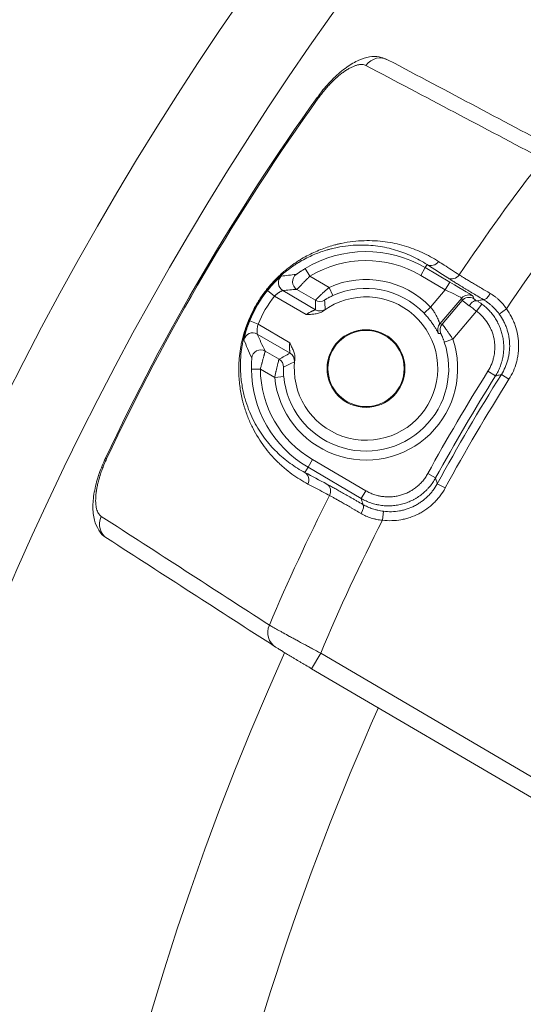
# Model space of a CAD drawing. Header units: millimetres. Extents: x 28 to 2257, y 19 to 785.
# Tile 9 of 55: x 867 to 895, y 592 to 647. Entities that reach past the tile are written whole.
import ezdxf

# ---------------------------------------------------------------- set-up
doc = ezdxf.new("R2010")
doc.units = ezdxf.units.MM
doc.layers.add('1', color=7, linetype='Continuous', true_color=0xffffff)

msp = doc.modelspace()

# ---------------------------------------------------------------- linework, layer by layer
at = {"layer": '1', "color": 155, "linetype": 'Continuous', "lineweight": 18}
for p, q in [((883.959, 642.831), (884.018, 642.788)), ((883.55, 632.855), (883.29, 633.282)), ((889.728, 632.901), (889.981, 633.333)), ((889.981, 633.333), (890.082, 633.505)), ((889.981, 633.333), (891.351, 632.529)), ((883.55, 632.855), (884.62, 632.227)), ((891.098, 632.098), (889.728, 632.901)), ((891.098, 632.098), (891.351, 632.529)), ((881.187, 632.056), (881.578, 631.746)), ((882.038, 632.055), (883.867, 630.983)), ((883.856, 631.516), (882.828, 632.119)), ((884.62, 632.227), (884.827, 631.772)), ((890.276, 631.132), (891.098, 632.098)), ((883.343, 630.71), (881.578, 631.746)), ((892.014, 631.631), (890.796, 630.2)), ((890.92, 630.184), (892.037, 631.496)), ((892.037, 631.496), (892.014, 631.631)), ((892.647, 631.739), (892.67, 631.603)), ((890.276, 631.132), (889.914, 630.787)), ((892.841, 630.898), (891.518, 629.343)), ((892.841, 630.898), (893.137, 631.301)), ((894.106, 630.741), (894.509, 631.037)), ((880.196, 630.369), (880.659, 630.178)), ((880.659, 630.178), (882.424, 629.143)), ((882.442, 628.553), (880.613, 629.625)), ((891.518, 629.343), (891.044, 629.182)), ((881.058, 628.676), (881.829, 628.224)), ((880.289, 627.673), (880.789, 627.675)), ((881.591, 627.204), (880.789, 627.675)), ((893.477, 627.557), (893.901, 627.291)), ((881.591, 627.204), (882.088, 627.253)), ((894.226, 627.366), (894.649, 627.1)), ((872.146, 622.691), (872.211, 622.66)), ((883.698, 622.622), (883.445, 622.19)), ((883.698, 622.622), (886.665, 620.881)), ((883.445, 622.19), (883.274, 621.898)), ((886.412, 620.45), (883.445, 622.19)), ((890.122, 621.837), (890.561, 621.597)), ((890.654, 621.276), (891.093, 621.037)), ((886.665, 620.881), (886.412, 620.45)), ((887.65, 619.734), (887.589, 619.238)), ((883.644, 610.952), (884.15, 611.815)), ((884.15, 611.815), (900.647, 602.138)), ((900.141, 601.276), (883.644, 610.952))]:
    msp.add_line(p, q, dxfattribs=at)
for centre, radius in [((1026.045, 547.094), 191), ((1026.045, 547.094), 177.917), ((1026.045, 547.094), 173.281), ((886.678, 627.701), 2.169), ((886.678, 627.701), 2.125)]:
    msp.add_circle(centre, radius, dxfattribs=at)
for centre, radius, start, end in [((988.46, 568), 128.531, 144.39455, 154.81727), ((988.46, 568), 128.458, 144.39455, 154.81727), ((988.46, 568), 116.384, 142.16351, 146.08869), ((988.46, 568), 113.139, 141.9962, 146.14032), ((886.678, 627.701), 6.529, 59.6059, 121.2562), ((886.678, 627.701), 6.029, 59.6059, 121.2562), ((886.678, 627.701), 4.971, 43.6331, 114.4474), ((886.678, 627.701), 7.009, 141.5808, 157.631), ((886.678, 627.701), 4.471, 43.6331, 114.4474), ((886.678, 627.701), 6.509, 141.5808, 157.631), ((886.678, 627.701), 4, 172.7626, 126.4492), ((886.678, 627.701), 5.111, 185.5807, 18.7369), ((886.678, 627.701), 4.611, 185.5807, 18.7369), ((886.678, 627.701), 6.389, 180.258, 239.6059), ((886.678, 627.701), 5.889, 180.258, 239.6059), ((988.46, 568), 112.111, 147.91126, 151.30056), ((988.46, 568), 111.611, 147.91126, 151.30056), ((988.46, 568), 111.375, 147.78951, 151.42231), ((988.46, 568), 110.875, 147.78951, 151.42231), ((988.46, 568), 116.384, 153.12313, 157.04831), ((988.46, 568), 113.139, 153.0715, 157.21562), ((1026.045, 547.094), 157.803, 155.77859, 264.15438), ((1026.045, 547.094), 151.776, 156.02062, 180)]:
    msp.add_arc(centre, radius, start, end, dxfattribs=at)
for centre, major_axis, ratio, start_param, end_param in [((887.416, 644.055), (-0.469, -0.883), 0.925549, 3.095483, 4.566514), ((890.334, 633.936), (-0.271, -0.42), 0.927163, 0.046599, 1.554138), ((882.291, 632.487), (0.053, -0.497), 0.999569, 3.777993, 5.646785), ((883.081, 632.55), (-0.027, 0.499), 0.9995, 0.584568, 2.557025), ((891.488, 633.19), (0.271, 0.42), 0.927162, 3.188192, 4.695535), ((891.333, 632.509), (-1.314, 0.771), 0.01719, 3.156014, 4.709357), ((891.081, 632.078), (-0.933, 0.446), 0.024847, 3.15247, 4.705813), ((884.109, 631.947), (-0.5, -0.003), 0.999794, 1.033597, 2.107996), ((892.394, 631.307), (-0.493, -0.083), 0.999741, 4.014385, 5.410393), ((892.417, 631.172), (-0.493, -0.083), 0.999741, 4.014385, 5.410393), ((892.855, 630.915), (-0.819, 0.581), 0.008794, 0.016678, 1.030974), ((892.626, 631.041), (-0.257, -0.429), 0.508204, 3.161858, 4.628365), ((893.108, 631.346), (-0.438, 0.257), 0.01719, 0.014421, 1.028717), ((893.465, 631.985), (0.256, 0.43), 0.34841, 3.160213, 4.692931), ((884.12, 631.414), (-0.5, -0.018), 0.999786, 1.004044, 2.137549), ((880.36, 629.194), (-0.46, -0.197), 0.999569, 3.777993, 5.646785), ((891.177, 629.876), (0.064, 0.496), 0.999783, 0.993249, 2.148344), ((891.301, 629.86), (0.067, 0.496), 0.999785, 0.999996, 2.141597), ((880.805, 628.245), (-0.445, -0.228), 0.999471, 3.708128, 5.71665), ((881.576, 627.793), (-0.245, 0.436), 0.999796, 4.183376, 5.241402), ((882.189, 628.122), (-0.228, 0.445), 0.999786, 4.145636, 5.279142), ((883.021, 621.467), (-0.234, -0.442), 0.927163, 1.587455, 3.094994), ((884.234, 620.824), (-0.234, -0.442), 0.927162, 1.587651, 3.094994), ((886.251, 619.686), (-0.25, -0.433), 0.34841, 1.590254, 3.122973), ((872.764, 619.076), (0.542, 0.84), 0.925549, 1.716671, 3.187703), ((882.144, 613.023), (0.542, 0.84), 0.925216, 1.730595, 3.187604)]:
    msp.add_ellipse(centre, major_axis=major_axis, ratio=ratio, start_param=start_param, end_param=end_param, dxfattribs=at)
for points, knots in [([(887.82, 644.942), (887.686, 645.014), (887.376, 645.134), (886.84, 645.108), (886.244, 644.922), (885.58, 644.536), (884.875, 643.932), (884.314, 643.325), (884.043, 642.934), (883.971, 642.822)], [0, 0, 0, 0, 0.0985, 0.227138, 0.372417, 0.548013, 0.741358, 0.928088, 1, 1, 1, 1]), ([(886.675, 644.612), (886.643, 644.629), (886.608, 644.642), (886.534, 644.661), (886.455, 644.672), (886.366, 644.668), (886.297, 644.659), (886.273, 644.655), (886.224, 644.645), (886.199, 644.639), (886.123, 644.619), (886.018, 644.585), (885.853, 644.511), (885.736, 644.448), (885.661, 644.403), (885.646, 644.394), (885.616, 644.376), (885.57, 644.347), (885.525, 644.317), (885.433, 644.254), (885.31, 644.164), (885.184, 644.062), (885.089, 643.981), (885.057, 643.954), (885.009, 643.911), (884.993, 643.896), (884.961, 643.867), (884.881, 643.793), (884.739, 643.654), (884.553, 643.456), (884.43, 643.315), (884.339, 643.206), (884.309, 643.169), (884.249, 643.095), (884.219, 643.057), (884.131, 642.944), (884.074, 642.867), (884.018, 642.788)], [0, 0, 0, 0, 0.0625, 0.0625, 0.125, 0.1875, 0.1875, 0.21875, 0.21875, 0.25, 0.25, 0.3125, 0.375, 0.4375, 0.4375, 0.453125, 0.453125, 0.46875, 0.5, 0.5, 0.5625, 0.625, 0.625, 0.65625, 0.65625, 0.671875, 0.671875, 0.6875, 0.75, 0.8125, 0.875, 0.875, 0.90625, 0.90625, 0.9375, 0.9375, 1, 1, 1, 1]), ([(883.434, 621.257), (883.126, 621.421), (882.829, 621.606), (882.402, 621.919), (882.263, 622.029), (882.059, 622.202), (881.992, 622.262), (881.859, 622.383), (881.794, 622.446), (881.6, 622.638), (881.474, 622.771), (881.231, 623.052), (881.113, 623.198), (880.887, 623.504), (880.778, 623.663), (880.57, 623.998), (880.471, 624.172), (880.283, 624.538), (880.195, 624.729), (880.032, 625.131), (879.957, 625.341), (879.873, 625.619), (879.848, 625.704), (879.825, 625.79), (879.81, 625.848), (879.803, 625.877), (879.766, 626.024), (879.739, 626.144), (879.691, 626.391), (879.67, 626.517), (879.634, 626.777), (879.619, 626.911), (879.596, 627.186), (879.588, 627.327), (879.581, 627.62), (879.582, 627.771), (879.589, 627.968), (879.591, 628.008), (879.596, 628.088), (879.598, 628.128), (879.607, 628.25), (879.615, 628.333), (879.642, 628.584), (879.666, 628.757), (879.715, 629.026), (879.734, 629.117), (879.775, 629.303), (879.798, 629.398), (879.83, 629.519), (879.837, 629.544), (879.851, 629.592), (879.871, 629.666), (879.894, 629.74), (879.94, 629.888), (879.974, 629.988), (880.047, 630.191), (880.086, 630.293), (880.151, 630.449), (880.173, 630.501), (880.219, 630.606), (880.243, 630.658), (880.366, 630.919), (880.475, 631.125), (880.611, 631.353), (880.627, 631.378), (880.658, 631.429), (880.673, 631.454), (880.721, 631.529), (880.752, 631.578), (880.849, 631.724), (880.916, 631.819), (881.051, 632.002), (881.12, 632.091), (881.225, 632.221), (881.261, 632.264), (881.332, 632.347), (881.367, 632.388), (881.474, 632.508), (881.545, 632.584), (881.687, 632.73), (881.759, 632.801), (881.901, 632.936), (881.973, 633), (882.08, 633.094), (882.115, 633.124), (882.187, 633.184), (882.222, 633.213), (882.398, 633.355), (882.537, 633.459), (882.743, 633.601), (882.812, 633.647), (882.913, 633.713), (882.947, 633.734), (883.015, 633.776), (883.048, 633.796), (883.216, 633.897), (883.348, 633.969), (883.607, 634.103), (883.734, 634.164), (883.985, 634.275), (884.109, 634.326), (884.353, 634.418), (884.474, 634.46), (884.712, 634.536), (884.83, 634.57), (885.005, 634.616), (885.063, 634.63), (885.178, 634.658), (885.235, 634.67), (885.517, 634.73), (885.736, 634.765), (886.164, 634.815), (886.372, 634.829), (886.778, 634.841), (886.977, 634.839), (887.365, 634.818), (887.555, 634.8), (887.927, 634.75), (888.11, 634.719), (888.467, 634.643), (888.642, 634.599), (888.986, 634.498), (889.154, 634.442), (889.484, 634.319), (889.646, 634.252), (890.122, 634.033), (890.427, 633.866), (890.719, 633.677)], [0, 0, 0, 0, 0.0625, 0.0625, 0.09375, 0.09375, 0.109375, 0.109375, 0.125, 0.125, 0.15625, 0.15625, 0.1875, 0.1875, 0.21875, 0.21875, 0.25, 0.25, 0.28125, 0.28125, 0.3125, 0.3125, 0.320312, 0.324219, 0.324219, 0.328125, 0.328125, 0.34375, 0.34375, 0.359375, 0.359375, 0.375, 0.375, 0.390625, 0.390625, 0.40625, 0.40625, 0.410156, 0.410156, 0.414062, 0.414062, 0.421875, 0.421875, 0.4375, 0.4375, 0.445312, 0.445312, 0.453125, 0.453125, 0.455078, 0.455078, 0.457031, 0.460937, 0.460937, 0.46875, 0.46875, 0.476562, 0.476562, 0.480469, 0.480469, 0.484375, 0.484375, 0.5, 0.5, 0.501953, 0.501953, 0.503906, 0.503906, 0.507812, 0.507812, 0.515625, 0.515625, 0.523437, 0.523437, 0.527344, 0.527344, 0.53125, 0.53125, 0.539062, 0.539062, 0.546875, 0.546875, 0.554687, 0.554687, 0.558594, 0.558594, 0.5625, 0.5625, 0.578125, 0.578125, 0.585937, 0.585937, 0.589844, 0.589844, 0.59375, 0.59375, 0.609375, 0.609375, 0.625, 0.625, 0.640625, 0.640625, 0.65625, 0.65625, 0.671875, 0.671875, 0.679687, 0.679687, 0.6875, 0.6875, 0.71875, 0.71875, 0.75, 0.75, 0.78125, 0.78125, 0.8125, 0.8125, 0.84375, 0.84375, 0.875, 0.875, 0.90625, 0.90625, 0.9375, 0.9375, 1, 1, 1, 1]), ([(890.082, 633.505), (889.813, 633.679), (889.532, 633.835), (889.093, 634.038), (888.944, 634.101), (888.64, 634.216), (888.484, 634.268), (888.167, 634.362), (888.006, 634.404), (887.676, 634.476), (887.507, 634.506), (887.163, 634.554), (886.987, 634.571), (886.628, 634.592), (886.445, 634.596), (886.068, 634.587), (885.876, 634.575), (885.48, 634.532), (885.277, 634.501), (884.963, 634.437), (884.856, 634.412), (884.721, 634.378), (884.694, 634.371), (884.639, 634.356), (884.558, 634.334), (884.475, 634.309), (884.309, 634.258), (884.196, 634.22), (883.969, 634.136), (883.853, 634.09), (883.619, 633.989), (883.5, 633.933), (883.258, 633.811), (883.135, 633.744), (882.977, 633.652), (882.946, 633.633), (882.882, 633.595), (882.787, 633.536), (882.69, 633.473), (882.496, 633.34), (882.364, 633.244), (882.163, 633.085), (882.096, 633.03), (881.959, 632.913), (881.891, 632.852), (881.754, 632.724), (881.686, 632.658), (881.548, 632.519), (881.48, 632.446), (881.376, 632.332), (881.342, 632.293), (881.29, 632.233), (881.273, 632.213), (881.239, 632.172), (881.221, 632.151), (881.136, 632.046), (881.068, 631.96), (880.936, 631.782), (880.871, 631.69), (880.776, 631.547), (880.745, 631.499), (880.698, 631.426), (880.683, 631.401), (880.653, 631.351), (880.638, 631.326), (880.505, 631.103), (880.399, 630.901), (880.292, 630.672), (880.28, 630.646), (880.257, 630.595), (880.246, 630.569), (880.212, 630.493), (880.191, 630.442), (880.13, 630.291), (880.093, 630.192), (880.024, 629.997), (879.992, 629.901), (879.949, 629.758), (879.935, 629.711), (879.909, 629.617), (879.897, 629.57), (879.862, 629.432), (879.841, 629.342), (879.803, 629.166), (879.787, 629.079), (879.743, 628.826), (879.722, 628.663), (879.699, 628.427), (879.693, 628.35), (879.684, 628.197), (879.68, 628.122), (879.674, 627.903), (879.675, 627.762), (879.684, 627.49), (879.693, 627.358), (879.717, 627.103), (879.732, 626.979), (879.768, 626.738), (879.789, 626.621), (879.824, 626.45), (879.836, 626.394), (879.862, 626.283), (879.875, 626.228), (879.917, 626.065), (879.947, 625.96), (880.043, 625.652), (880.114, 625.458), (880.268, 625.087), (880.351, 624.911), (880.526, 624.575), (880.619, 624.414), (880.813, 624.107), (880.915, 623.96), (881.126, 623.678), (881.235, 623.544), (881.461, 623.287), (881.577, 623.164), (881.817, 622.929), (881.94, 622.817), (882.192, 622.605), (882.32, 622.504), (882.715, 622.218), (882.989, 622.048), (883.274, 621.898)], [0, 0, 0, 0, 0.0625, 0.0625, 0.09375, 0.09375, 0.125, 0.125, 0.15625, 0.15625, 0.1875, 0.1875, 0.21875, 0.21875, 0.25, 0.25, 0.28125, 0.28125, 0.3125, 0.3125, 0.328125, 0.328125, 0.332031, 0.332031, 0.335937, 0.34375, 0.34375, 0.359375, 0.359375, 0.375, 0.375, 0.390625, 0.390625, 0.40625, 0.40625, 0.410156, 0.410156, 0.414062, 0.421875, 0.421875, 0.4375, 0.4375, 0.445312, 0.445312, 0.453125, 0.453125, 0.460937, 0.460937, 0.46875, 0.46875, 0.472656, 0.472656, 0.474609, 0.474609, 0.476562, 0.476562, 0.484375, 0.484375, 0.492187, 0.492187, 0.496094, 0.496094, 0.498047, 0.498047, 0.5, 0.5, 0.515625, 0.515625, 0.517578, 0.517578, 0.519531, 0.519531, 0.523437, 0.523437, 0.53125, 0.53125, 0.539062, 0.539062, 0.542969, 0.542969, 0.546875, 0.546875, 0.554687, 0.554687, 0.5625, 0.5625, 0.578125, 0.578125, 0.585937, 0.585937, 0.59375, 0.59375, 0.609375, 0.609375, 0.625, 0.625, 0.640625, 0.640625, 0.65625, 0.65625, 0.664062, 0.664062, 0.671875, 0.671875, 0.6875, 0.6875, 0.71875, 0.71875, 0.75, 0.75, 0.78125, 0.78125, 0.8125, 0.8125, 0.84375, 0.84375, 0.875, 0.875, 0.90625, 0.90625, 0.9375, 0.9375, 1, 1, 1, 1]), ([(890.719, 633.677), (890.824, 633.609), (890.929, 633.542), (891.314, 633.293), (891.593, 633.112), (891.873, 632.932)], [0, 0, 0, 0, 0.272793, 0.272793, 1, 1, 1, 1]), ([(882.783, 632.952), (882.784, 632.952), (882.785, 632.953), (882.79, 632.955), (882.794, 632.957), (882.806, 632.966), (882.818, 632.973), (882.84, 632.989), (882.848, 632.994), (882.865, 633.006), (882.884, 633.019), (882.905, 633.033), (882.921, 633.044), (882.927, 633.048), (882.939, 633.056), (882.944, 633.06), (882.975, 633.08), (883, 633.097), (883.04, 633.124), (883.054, 633.133), (883.081, 633.151), (883.096, 633.16), (883.139, 633.188), (883.169, 633.207), (883.229, 633.245), (883.259, 633.264), (883.29, 633.282)], [0, 0, 0, 0, 0.0625, 0.0625, 0.125, 0.125, 0.25, 0.25, 0.3125, 0.3125, 0.375, 0.4375, 0.4375, 0.46875, 0.46875, 0.5, 0.5, 0.625, 0.625, 0.6875, 0.6875, 0.75, 0.75, 0.875, 0.875, 1, 1, 1, 1]), ([(881.187, 632.056), (881.229, 632.11), (881.272, 632.163), (881.337, 632.239), (881.359, 632.264), (881.391, 632.302), (881.402, 632.314), (881.424, 632.339), (881.435, 632.351), (881.489, 632.41), (881.531, 632.456), (881.592, 632.52), (881.612, 632.54), (881.642, 632.57), (881.652, 632.58), (881.671, 632.599), (881.68, 632.609), (881.726, 632.654), (881.761, 632.687), (881.8, 632.724), (881.808, 632.731), (881.822, 632.744), (881.83, 632.751), (881.85, 632.77), (881.863, 632.781), (881.898, 632.812), (881.916, 632.827), (881.933, 632.841), (881.936, 632.843), (881.942, 632.848), (881.944, 632.849), (881.95, 632.854), (881.952, 632.855), (881.954, 632.855)], [0, 0, 0, 0, 0.125, 0.125, 0.1875, 0.1875, 0.21875, 0.21875, 0.25, 0.25, 0.375, 0.375, 0.4375, 0.4375, 0.46875, 0.46875, 0.5, 0.5, 0.625, 0.625, 0.65625, 0.65625, 0.6875, 0.6875, 0.75, 0.75, 0.875, 0.875, 0.90625, 0.90625, 0.9375, 0.9375, 1, 1, 1, 1]), ([(881.813, 632.347), (881.8, 632.389), (881.787, 632.47), (881.798, 632.587), (881.828, 632.68), (881.863, 632.745), (881.886, 632.778), (881.893, 632.787), (881.894, 632.788)], [0, 0, 0, 0, 0.266493, 0.510881, 0.715517, 0.876029, 0.977625, 1, 1, 1, 1]), ([(881.954, 632.855), (882.086, 632.874), (882.221, 632.892), (882.497, 632.924), (882.638, 632.939), (882.783, 632.952)], [0, 0, 0, 0, 0.5, 0.5, 1, 1, 1, 1]), ([(883.55, 632.855), (883.502, 632.808), (883.456, 632.762), (883.388, 632.694), (883.365, 632.672), (883.332, 632.638), (883.321, 632.627), (883.299, 632.605), (883.288, 632.593), (883.234, 632.538), (883.193, 632.497), (883.135, 632.437), (883.117, 632.418), (883.09, 632.39), (883.081, 632.381), (883.063, 632.362), (883.055, 632.353), (883.013, 632.31), (882.983, 632.279), (882.944, 632.237), (882.932, 632.225), (882.915, 632.207), (882.909, 632.201), (882.899, 632.19), (882.894, 632.185), (882.87, 632.161), (882.856, 632.146), (882.84, 632.13), (882.836, 632.126), (882.831, 632.121), (882.829, 632.119), (882.828, 632.119)], [0, 0, 0, 0, 0.125, 0.125, 0.1875, 0.1875, 0.21875, 0.21875, 0.25, 0.25, 0.375, 0.375, 0.4375, 0.4375, 0.46875, 0.46875, 0.5, 0.5, 0.625, 0.625, 0.6875, 0.6875, 0.71875, 0.71875, 0.75, 0.75, 0.875, 0.875, 0.9375, 0.9375, 1, 1, 1, 1]), ([(893.212, 631.554), (893.1, 631.621), (892.991, 631.686), (892.778, 631.813), (892.675, 631.875), (892.476, 631.995), (892.379, 632.053), (892.239, 632.138), (892.193, 632.166), (892.103, 632.22), (892.06, 632.247), (891.933, 632.324), (891.773, 632.422), (891.632, 632.509), (891.533, 632.571), (891.502, 632.59), (891.441, 632.628), (891.412, 632.647), (891.329, 632.699), (891.279, 632.731), (891.235, 632.759)], [0, 0, 0, 0, 0.125, 0.125, 0.25, 0.25, 0.375, 0.375, 0.4375, 0.4375, 0.5, 0.5, 0.625, 0.75, 0.75, 0.8125, 0.8125, 0.875, 0.875, 1, 1, 1, 1]), ([(891.873, 632.932), (891.911, 632.907), (891.955, 632.879), (892.028, 632.834), (892.053, 632.818), (892.107, 632.785), (892.134, 632.768), (892.221, 632.714), (892.345, 632.639), (892.485, 632.554), (892.597, 632.487), (892.635, 632.464), (892.714, 632.417), (892.754, 632.393), (892.877, 632.319), (893.047, 632.218), (893.228, 632.111), (893.415, 632.002), (893.511, 631.945), (893.61, 631.888)], [0, 0, 0, 0, 0.125, 0.125, 0.1875, 0.1875, 0.25, 0.25, 0.375, 0.5, 0.5, 0.5625, 0.5625, 0.625, 0.625, 0.75, 0.875, 0.875, 1, 1, 1, 1]), ([(882.038, 632.055), (882.038, 632.056), (882.036, 632.055), (882.032, 632.054), (882.03, 632.054), (882.027, 632.052), (882.025, 632.051), (882.014, 632.047), (882.002, 632.042), (881.981, 632.031), (881.973, 632.027), (881.96, 632.021), (881.956, 632.019), (881.947, 632.014), (881.942, 632.011), (881.918, 631.998), (881.898, 631.986), (881.864, 631.966), (881.853, 631.959), (881.829, 631.944), (881.817, 631.936), (881.781, 631.912), (881.756, 631.894), (881.717, 631.865), (881.704, 631.855), (881.679, 631.835), (881.666, 631.824), (881.628, 631.792), (881.603, 631.77), (881.578, 631.746)], [0, 0, 0, 0, 0.0625, 0.0625, 0.09375, 0.09375, 0.125, 0.125, 0.25, 0.25, 0.3125, 0.3125, 0.34375, 0.34375, 0.375, 0.375, 0.5, 0.5, 0.5625, 0.5625, 0.625, 0.625, 0.75, 0.75, 0.8125, 0.8125, 0.875, 0.875, 1, 1, 1, 1]), ([(882.828, 632.119), (882.691, 632.112), (882.557, 632.102), (882.294, 632.081), (882.165, 632.069), (882.038, 632.055)], [0, 0, 0, 0, 0.5, 0.5, 1, 1, 1, 1]), ([(883.856, 631.516), (883.856, 631.516), (883.856, 631.517), (883.858, 631.519), (883.859, 631.52), (883.862, 631.525), (883.866, 631.529), (883.881, 631.545), (883.896, 631.56), (883.92, 631.584), (883.925, 631.59), (883.936, 631.6), (883.953, 631.617), (883.985, 631.649), (884.015, 631.678), (884.038, 631.701), (884.046, 631.709), (884.063, 631.725), (884.072, 631.733), (884.116, 631.776), (884.155, 631.812), (884.216, 631.869), (884.237, 631.889), (884.281, 631.929), (884.304, 631.95), (884.373, 632.013), (884.421, 632.055), (884.494, 632.119), (884.519, 632.14), (884.557, 632.173), (884.569, 632.184), (884.595, 632.205), (884.607, 632.216), (884.62, 632.227)], [0, 0, 0, 0, 0.03125, 0.03125, 0.0625, 0.0625, 0.125, 0.125, 0.25, 0.25, 0.28125, 0.28125, 0.3125, 0.375, 0.4375, 0.4375, 0.46875, 0.46875, 0.5, 0.5, 0.625, 0.625, 0.6875, 0.6875, 0.75, 0.75, 0.875, 0.875, 0.9375, 0.9375, 0.96875, 0.96875, 1, 1, 1, 1]), ([(884.827, 631.772), (884.796, 631.758), (884.767, 631.744), (884.708, 631.715), (884.679, 631.701), (884.638, 631.679), (884.624, 631.672), (884.597, 631.658), (884.584, 631.651), (884.547, 631.631), (884.523, 631.617), (884.496, 631.602), (884.491, 631.599), (884.481, 631.593), (884.466, 631.584), (884.444, 631.571), (884.429, 631.561), (884.418, 631.555), (884.415, 631.552), (884.408, 631.548), (884.405, 631.546), (884.391, 631.537), (884.382, 631.531), (884.373, 631.525), (884.371, 631.523), (884.368, 631.521), (884.367, 631.52), (884.367, 631.52)], [0, 0, 0, 0, 0.125, 0.125, 0.25, 0.25, 0.3125, 0.3125, 0.375, 0.375, 0.5, 0.5, 0.53125, 0.53125, 0.5625, 0.625, 0.6875, 0.6875, 0.71875, 0.71875, 0.75, 0.75, 0.875, 0.875, 0.9375, 0.9375, 1, 1, 1, 1]), ([(892.879, 631.472), (892.933, 631.486), (892.988, 631.499), (893.099, 631.526), (893.156, 631.54), (893.212, 631.554)], [0, 0, 0, 0, 0.492461, 0.492461, 1, 1, 1, 1]), ([(892.879, 631.472), (892.92, 631.448), (892.963, 631.421), (893.028, 631.378), (893.05, 631.363), (893.094, 631.332), (893.115, 631.317), (893.137, 631.301)], [0, 0, 0, 0, 0.5, 0.5, 0.75, 0.75, 1, 1, 1, 1]), ([(894.106, 630.741), (894.044, 630.825), (893.978, 630.906), (893.84, 631.058), (893.768, 631.131), (893.654, 631.233), (893.616, 631.266), (893.557, 631.315), (893.537, 631.33), (893.497, 631.361), (893.397, 631.437), (893.295, 631.504), (893.212, 631.554)], [0, 0, 0, 0, 0.25, 0.25, 0.5, 0.5, 0.625, 0.625, 0.6875, 0.6875, 0.75, 1, 1, 1, 1]), ([(893.61, 631.888), (893.697, 631.837), (893.781, 631.781), (893.884, 631.704), (893.905, 631.688), (893.946, 631.656), (893.966, 631.639), (894.026, 631.589), (894.065, 631.554), (894.179, 631.447), (894.25, 631.371), (894.386, 631.21), (894.45, 631.126), (894.509, 631.037)], [0, 0, 0, 0, 0.25, 0.25, 0.3125, 0.3125, 0.375, 0.375, 0.5, 0.5, 0.75, 0.75, 1, 1, 1, 1]), ([(883.343, 630.71), (883.372, 630.732), (883.4, 630.752), (883.444, 630.781), (883.459, 630.79), (883.488, 630.808), (883.503, 630.816), (883.546, 630.841), (883.574, 630.855), (883.616, 630.876), (883.63, 630.883), (883.657, 630.895), (883.683, 630.907), (883.708, 630.918), (883.732, 630.928), (883.744, 630.933), (883.778, 630.946), (883.797, 630.954), (883.822, 630.964), (883.83, 630.966), (883.843, 630.972), (883.855, 630.976), (883.862, 630.979), (883.866, 630.982), (883.867, 630.982), (883.867, 630.983)], [0, 0, 0, 0, 0.125, 0.125, 0.1875, 0.1875, 0.25, 0.25, 0.375, 0.375, 0.4375, 0.4375, 0.5, 0.5625, 0.5625, 0.625, 0.625, 0.75, 0.75, 0.8125, 0.8125, 0.875, 0.9375, 0.9375, 1, 1, 1, 1]), ([(884.301, 630.919), (884.267, 630.894), (884.232, 630.872), (884.158, 630.834), (884.119, 630.818), (884.04, 630.791), (884, 630.779), (883.919, 630.761), (883.879, 630.754), (883.756, 630.736), (883.674, 630.73), (883.55, 630.722), (883.509, 630.72), (883.447, 630.717), (883.426, 630.716), (883.385, 630.713), (883.364, 630.712), (883.343, 630.71)], [0, 0, 0, 0, 0.125, 0.125, 0.25, 0.25, 0.375, 0.375, 0.5, 0.5, 0.75, 0.75, 0.875, 0.875, 0.9375, 0.9375, 1, 1, 1, 1]), ([(884.404, 631.002), (884.404, 631.002), (884.399, 630.997), (884.386, 630.986), (884.373, 630.976), (884.368, 630.972), (884.358, 630.963), (884.352, 630.959), (884.333, 630.943), (884.318, 630.932), (884.301, 630.919)], [0, 0, 0, 0, 0.25, 0.5, 0.5, 0.625, 0.625, 0.75, 0.75, 1, 1, 1, 1]), ([(890.276, 631.132), (890.32, 631.081), (890.361, 631.028), (890.418, 630.949), (890.437, 630.923), (890.464, 630.883), (890.472, 630.869), (890.49, 630.842), (890.498, 630.829), (890.539, 630.763), (890.568, 630.711), (890.601, 630.648), (890.608, 630.635), (890.62, 630.61), (890.626, 630.598), (890.644, 630.561), (890.655, 630.538), (890.686, 630.469), (890.704, 630.427), (890.728, 630.369), (890.735, 630.351), (890.748, 630.318), (890.754, 630.302), (890.77, 630.26), (890.778, 630.238), (890.787, 630.215), (890.79, 630.21), (890.794, 630.202), (890.795, 630.2), (890.796, 630.2)], [0, 0, 0, 0, 0.125, 0.125, 0.1875, 0.1875, 0.21875, 0.21875, 0.25, 0.25, 0.375, 0.375, 0.40625, 0.40625, 0.4375, 0.4375, 0.5, 0.5, 0.625, 0.625, 0.6875, 0.6875, 0.75, 0.75, 0.875, 0.875, 0.9375, 0.9375, 1, 1, 1, 1]), ([(892.841, 630.898), (892.805, 630.926), (892.77, 630.954), (892.699, 631.008), (892.664, 631.035), (892.594, 631.087), (892.527, 631.138), (892.462, 631.185), (892.43, 631.207)], [0, 0, 0, 0, 0.25, 0.25, 0.5, 0.5, 0.75, 1, 1, 1, 1]), ([(893.477, 627.557), (893.561, 627.69), (893.63, 627.829), (893.715, 628.045), (893.74, 628.119), (893.772, 628.231), (893.782, 628.269), (893.796, 628.326), (893.8, 628.346), (893.808, 628.384), (893.812, 628.403), (893.845, 628.576), (893.859, 628.731), (893.859, 628.963), (893.855, 629.041), (893.844, 629.158), (893.84, 629.197), (893.829, 629.275), (893.822, 629.313), (893.786, 629.505), (893.743, 629.654), (893.672, 629.835), (893.649, 629.889), (893.624, 629.942), (893.608, 629.977), (893.599, 629.995), (893.555, 630.082), (893.516, 630.15), (893.392, 630.347), (893.298, 630.47), (893.165, 630.614), (893.138, 630.642), (893.081, 630.697), (893.053, 630.724), (892.965, 630.802), (892.904, 630.851), (892.841, 630.898)], [0, 0, 0, 0, 0.125, 0.125, 0.1875, 0.1875, 0.21875, 0.21875, 0.234375, 0.234375, 0.25, 0.25, 0.375, 0.375, 0.4375, 0.4375, 0.46875, 0.46875, 0.5, 0.5, 0.625, 0.625, 0.65625, 0.671875, 0.671875, 0.6875, 0.6875, 0.75, 0.75, 0.875, 0.875, 0.90625, 0.90625, 0.9375, 0.9375, 1, 1, 1, 1]), ([(893.137, 631.301), (893.213, 631.245), (893.286, 631.185), (893.391, 631.091), (893.426, 631.059), (893.493, 630.993), (893.526, 630.959), (893.622, 630.856), (893.742, 630.714), (893.901, 630.485), (893.994, 630.322), (894.047, 630.217), (894.057, 630.196), (894.077, 630.153), (894.107, 630.089), (894.134, 630.025), (894.185, 629.894), (894.245, 629.718), (894.289, 629.537), (894.315, 629.399), (894.322, 629.353), (894.336, 629.26), (894.341, 629.213), (894.354, 629.073), (894.363, 628.886), (894.35, 628.607), (894.324, 628.422), (894.303, 628.307), (894.298, 628.284), (894.288, 628.238), (894.283, 628.215), (894.267, 628.146), (894.255, 628.101), (894.216, 627.966), (894.156, 627.789), (894.043, 627.534), (893.951, 627.371), (893.901, 627.291)], [0, 0, 0, 0, 0.0625, 0.0625, 0.09375, 0.09375, 0.125, 0.125, 0.1875, 0.25, 0.3125, 0.3125, 0.328125, 0.328125, 0.34375, 0.375, 0.375, 0.4375, 0.5, 0.5, 0.53125, 0.53125, 0.5625, 0.5625, 0.625, 0.6875, 0.75, 0.75, 0.765625, 0.765625, 0.78125, 0.78125, 0.8125, 0.8125, 0.875, 0.9375, 1, 1, 1, 1]), ([(894.509, 631.037), (894.613, 630.895), (894.706, 630.746), (894.808, 630.552), (894.827, 630.513), (894.865, 630.434), (894.92, 630.314), (894.967, 630.192), (895.052, 629.946), (895.097, 629.779), (895.137, 629.565), (895.144, 629.522), (895.157, 629.435), (895.162, 629.392), (895.177, 629.261), (895.183, 629.174), (895.192, 628.913), (895.185, 628.739), (895.155, 628.481), (895.142, 628.395), (895.118, 628.266), (895.109, 628.223), (895.089, 628.137), (895.078, 628.095), (895.021, 627.884), (894.964, 627.72), (894.824, 627.402), (894.743, 627.249), (894.649, 627.1)], [0, 0, 0, 0, 0.125, 0.125, 0.15625, 0.15625, 0.1875, 0.25, 0.25, 0.375, 0.375, 0.40625, 0.40625, 0.4375, 0.4375, 0.5, 0.5, 0.625, 0.625, 0.6875, 0.6875, 0.71875, 0.71875, 0.75, 0.75, 0.875, 0.875, 1, 1, 1, 1]), ([(879.874, 629.309), (879.873, 629.311), (879.874, 629.321), (879.878, 629.346), (879.88, 629.356), (879.884, 629.374), (879.885, 629.381), (879.888, 629.394), (879.889, 629.401), (879.897, 629.439), (879.906, 629.475), (879.921, 629.538), (879.927, 629.56), (879.939, 629.606), (879.945, 629.63), (879.966, 629.705), (879.981, 629.759), (880.016, 629.873), (880.035, 629.932), (880.066, 630.022), (880.076, 630.053), (880.093, 630.1), (880.098, 630.115), (880.11, 630.147), (880.116, 630.163), (880.145, 630.242), (880.17, 630.305), (880.196, 630.369)], [0, 0, 0, 0, 0.125, 0.125, 0.1875, 0.1875, 0.21875, 0.21875, 0.25, 0.25, 0.375, 0.375, 0.4375, 0.4375, 0.5, 0.5, 0.625, 0.625, 0.75, 0.75, 0.8125, 0.8125, 0.84375, 0.84375, 0.875, 0.875, 1, 1, 1, 1]), ([(890.727, 629.659), (890.725, 629.659), (890.719, 629.667), (890.707, 629.686), (890.705, 629.691), (890.699, 629.7), (890.69, 629.716), (890.671, 629.749), (890.652, 629.782), (890.636, 629.81), (890.631, 629.819), (890.619, 629.839), (890.613, 629.85), (890.581, 629.904), (890.552, 629.952), (890.502, 630.032), (890.484, 630.06), (890.456, 630.104), (890.446, 630.119), (890.426, 630.149), (890.416, 630.164), (890.363, 630.242), (890.316, 630.306), (890.252, 630.391), (890.239, 630.408), (890.213, 630.442), (890.199, 630.459), (890.157, 630.511), (890.129, 630.546), (890.041, 630.65), (889.979, 630.718), (889.914, 630.787)], [0, 0, 0, 0, 0.125, 0.125, 0.15625, 0.15625, 0.1875, 0.25, 0.3125, 0.3125, 0.34375, 0.34375, 0.375, 0.375, 0.5, 0.5, 0.5625, 0.5625, 0.59375, 0.59375, 0.625, 0.625, 0.75, 0.75, 0.78125, 0.78125, 0.8125, 0.8125, 0.875, 0.875, 1, 1, 1, 1]), ([(894.226, 627.366), (894.307, 627.494), (894.377, 627.626), (894.496, 627.898), (894.545, 628.038), (894.594, 628.219), (894.603, 628.255), (894.62, 628.329), (894.628, 628.366), (894.649, 628.476), (894.66, 628.55), (894.686, 628.772), (894.692, 628.92), (894.684, 629.144), (894.678, 629.218), (894.666, 629.331), (894.661, 629.368), (894.65, 629.442), (894.644, 629.479), (894.61, 629.663), (894.572, 629.806), (894.499, 630.017), (894.472, 630.087), (894.427, 630.19), (894.412, 630.224), (894.379, 630.292), (894.362, 630.325), (894.275, 630.492), (894.195, 630.619), (894.106, 630.741)], [0, 0, 0, 0, 0.125, 0.125, 0.25, 0.25, 0.28125, 0.28125, 0.3125, 0.3125, 0.375, 0.375, 0.5, 0.5, 0.5625, 0.5625, 0.59375, 0.59375, 0.625, 0.625, 0.75, 0.75, 0.8125, 0.8125, 0.84375, 0.84375, 0.875, 0.875, 1, 1, 1, 1]), ([(880.659, 630.178), (880.65, 630.145), (880.643, 630.112), (880.633, 630.063), (880.63, 630.046), (880.625, 630.014), (880.62, 629.982), (880.616, 629.951), (880.613, 629.921), (880.611, 629.905), (880.608, 629.861), (880.606, 629.834), (880.605, 629.795), (880.605, 629.782), (880.604, 629.758), (880.604, 629.747), (880.605, 629.714), (880.606, 629.695), (880.607, 629.675), (880.607, 629.672), (880.607, 629.664), (880.608, 629.661), (880.609, 629.651), (880.609, 629.646), (880.611, 629.632), (880.612, 629.627), (880.613, 629.625)], [0, 0, 0, 0, 0.125, 0.125, 0.1875, 0.1875, 0.25, 0.3125, 0.3125, 0.375, 0.375, 0.5, 0.5, 0.5625, 0.5625, 0.625, 0.625, 0.75, 0.75, 0.78125, 0.78125, 0.8125, 0.8125, 0.875, 0.875, 1, 1, 1, 1]), ([(890.92, 630.184), (890.921, 630.184), (890.922, 630.182), (890.928, 630.176), (890.931, 630.172), (890.945, 630.155), (890.958, 630.139), (890.978, 630.112), (890.983, 630.106), (890.992, 630.094), (891.006, 630.075), (891.022, 630.054), (891.056, 630.008), (891.082, 629.974), (891.125, 629.915), (891.14, 629.894), (891.17, 629.852), (891.186, 629.83), (891.234, 629.763), (891.268, 629.715), (891.312, 629.651), (891.321, 629.638), (891.338, 629.612), (891.365, 629.573), (891.392, 629.534), (891.446, 629.453), (891.482, 629.399), (891.518, 629.343)], [0, 0, 0, 0, 0.0625, 0.0625, 0.125, 0.125, 0.25, 0.25, 0.28125, 0.28125, 0.3125, 0.375, 0.375, 0.5, 0.5, 0.5625, 0.5625, 0.625, 0.625, 0.75, 0.75, 0.78125, 0.78125, 0.8125, 0.875, 0.875, 1, 1, 1, 1]), ([(880.307, 628.291), (880.224, 628.468), (880.148, 628.641), (880.004, 628.98), (879.937, 629.146), (879.874, 629.309)], [0, 0, 0, 0, 0.5, 0.5, 1, 1, 1, 1]), ([(880.613, 629.625), (880.679, 629.472), (880.748, 629.317), (880.895, 629.001), (880.974, 628.84), (881.058, 628.676)], [0, 0, 0, 0, 0.5, 0.5, 1, 1, 1, 1]), ([(890.848, 629.648), (890.841, 629.649), (890.835, 629.649), (890.801, 629.652), (890.774, 629.655), (890.74, 629.657), (890.733, 629.658), (890.727, 629.659)], [0, 0, 0, 0, 0.165669, 0.165669, 0.828344, 0.828344, 1, 1, 1, 1]), ([(891.044, 629.182), (891.034, 629.214), (891.023, 629.244), (891.006, 629.289), (891.001, 629.304), (890.99, 629.333), (890.984, 629.348), (890.967, 629.391), (890.956, 629.418), (890.94, 629.456), (890.935, 629.468), (890.925, 629.492), (890.92, 629.503), (890.905, 629.535), (890.896, 629.554), (890.885, 629.579), (890.881, 629.587), (890.874, 629.601), (890.871, 629.608), (890.862, 629.625), (890.857, 629.634), (890.851, 629.645), (890.849, 629.648), (890.848, 629.648)], [0, 0, 0, 0, 0.125, 0.125, 0.1875, 0.1875, 0.25, 0.25, 0.375, 0.375, 0.4375, 0.4375, 0.5, 0.5, 0.625, 0.625, 0.6875, 0.6875, 0.75, 0.75, 0.875, 0.875, 1, 1, 1, 1]), ([(881.058, 628.676), (881.058, 628.674), (881.056, 628.667), (881.051, 628.646), (881.049, 628.637), (881.044, 628.622), (881.043, 628.616), (881.04, 628.605), (881.038, 628.598), (881.029, 628.566), (881.02, 628.534), (881.006, 628.488), (881.004, 628.478), (880.998, 628.458), (880.989, 628.427), (880.974, 628.372), (880.96, 628.324), (880.946, 628.273), (880.939, 628.247), (880.916, 628.166), (880.901, 628.109), (880.881, 628.035), (880.877, 628.02), (880.869, 627.99), (880.865, 627.974), (880.853, 627.928), (880.845, 627.897), (880.821, 627.803), (880.805, 627.739), (880.789, 627.675)], [0, 0, 0, 0, 0.125, 0.125, 0.1875, 0.1875, 0.21875, 0.21875, 0.25, 0.25, 0.375, 0.375, 0.40625, 0.40625, 0.4375, 0.5, 0.5625, 0.5625, 0.625, 0.625, 0.75, 0.75, 0.78125, 0.78125, 0.8125, 0.8125, 0.875, 0.875, 1, 1, 1, 1]), ([(882.442, 628.553), (882.443, 628.553), (882.443, 628.558), (882.441, 628.573), (882.44, 628.579), (882.438, 628.593), (882.437, 628.601), (882.433, 628.628), (882.43, 628.649), (882.425, 628.684), (882.424, 628.697), (882.421, 628.723), (882.418, 628.75), (882.416, 628.779), (882.413, 628.808), (882.412, 628.824), (882.41, 628.87), (882.409, 628.903), (882.409, 628.952), (882.41, 628.969), (882.411, 629.003), (882.412, 629.021), (882.415, 629.073), (882.419, 629.108), (882.424, 629.143)], [0, 0, 0, 0, 0.125, 0.125, 0.1875, 0.1875, 0.25, 0.25, 0.375, 0.375, 0.4375, 0.4375, 0.5, 0.5625, 0.5625, 0.625, 0.625, 0.75, 0.75, 0.8125, 0.8125, 0.875, 0.875, 1, 1, 1, 1]), ([(882.424, 629.143), (882.433, 629.124), (882.442, 629.105), (882.46, 629.068), (882.469, 629.05), (882.496, 628.994), (882.514, 628.957), (882.568, 628.845), (882.603, 628.77), (882.648, 628.654), (882.661, 628.615), (882.684, 628.536), (882.694, 628.496), (882.709, 628.413), (882.713, 628.372), (882.716, 628.289), (882.715, 628.247), (882.709, 628.205)], [0, 0, 0, 0, 0.0625, 0.0625, 0.125, 0.125, 0.25, 0.25, 0.5, 0.5, 0.625, 0.625, 0.75, 0.75, 0.875, 0.875, 1, 1, 1, 1]), ([(880.289, 627.673), (880.289, 627.709), (880.289, 627.745), (880.289, 627.799), (880.289, 627.817), (880.29, 627.853), (880.29, 627.871), (880.292, 627.923), (880.293, 627.957), (880.295, 628.006), (880.295, 628.022), (880.297, 628.053), (880.297, 628.069), (880.299, 628.113), (880.301, 628.14), (880.303, 628.177), (880.303, 628.189), (880.305, 628.211), (880.306, 628.231), (880.307, 628.247), (880.307, 628.258), (880.307, 628.262), (880.307, 628.268), (880.308, 628.271), (880.308, 628.284), (880.308, 628.29), (880.307, 628.291)], [0, 0, 0, 0, 0.125, 0.125, 0.1875, 0.1875, 0.25, 0.25, 0.375, 0.375, 0.4375, 0.4375, 0.5, 0.5, 0.625, 0.625, 0.6875, 0.6875, 0.75, 0.8125, 0.8125, 0.84375, 0.84375, 0.875, 0.875, 1, 1, 1, 1]), ([(881.591, 627.204), (881.603, 627.27), (881.615, 627.335), (881.635, 627.43), (881.641, 627.462), (881.651, 627.508), (881.654, 627.524), (881.661, 627.555), (881.664, 627.57), (881.681, 627.647), (881.694, 627.705), (881.713, 627.787), (881.72, 627.814), (881.732, 627.866), (881.739, 627.891), (881.756, 627.962), (881.767, 628.005), (881.787, 628.081), (881.796, 628.114), (881.807, 628.154), (881.811, 628.165), (881.816, 628.186), (881.819, 628.194), (881.825, 628.215), (881.828, 628.223), (881.829, 628.224)], [0, 0, 0, 0, 0.125, 0.125, 0.1875, 0.1875, 0.21875, 0.21875, 0.25, 0.25, 0.375, 0.375, 0.4375, 0.4375, 0.5, 0.5, 0.625, 0.625, 0.75, 0.75, 0.8125, 0.8125, 0.875, 0.875, 1, 1, 1, 1]), ([(882.709, 628.205), (882.706, 628.184), (882.703, 628.166), (882.7, 628.142), (882.698, 628.134), (882.696, 628.121), (882.695, 628.115), (882.692, 628.098), (882.689, 628.082), (882.687, 628.075), (882.687, 628.075)], [0, 0, 0, 0, 0.25, 0.25, 0.375, 0.375, 0.5, 0.5, 0.75, 1, 1, 1, 1]), ([(882.076, 627.784), (882.075, 627.783), (882.075, 627.779), (882.074, 627.769), (882.073, 627.764), (882.073, 627.753), (882.072, 627.741), (882.071, 627.726), (882.071, 627.709), (882.07, 627.699), (882.07, 627.669), (882.07, 627.647), (882.07, 627.609), (882.07, 627.596), (882.07, 627.569), (882.07, 627.555), (882.071, 627.511), (882.072, 627.481), (882.075, 627.433), (882.076, 627.417), (882.078, 627.385), (882.079, 627.369), (882.082, 627.32), (882.085, 627.286), (882.088, 627.253)], [0, 0, 0, 0, 0.125, 0.125, 0.1875, 0.1875, 0.25, 0.3125, 0.3125, 0.375, 0.375, 0.5, 0.5, 0.5625, 0.5625, 0.625, 0.625, 0.75, 0.75, 0.8125, 0.8125, 0.875, 0.875, 1, 1, 1, 1]), ([(894.226, 627.366), (894.182, 627.356), (894.138, 627.346), (894.029, 627.321), (893.965, 627.306), (893.901, 627.291)], [0, 0, 0, 0, 0.407391, 0.407391, 1, 1, 1, 1]), ([(872.15, 622.688), (872.015, 622.406), (871.77, 621.815), (871.52, 620.892), (871.42, 620.017), (871.488, 619.278), (871.742, 618.698), (872.011, 618.334), (872.21, 618.251), (872.226, 618.245)], [0, 0, 0, 0, 0.163602, 0.345999, 0.533606, 0.715004, 0.856618, 0.988494, 1, 1, 1, 1]), ([(872.211, 622.66), (872.17, 622.572), (872.092, 622.398), (871.986, 622.135), (871.923, 621.96), (871.879, 621.829), (871.864, 621.785), (871.844, 621.719), (871.837, 621.697), (871.823, 621.654), (871.791, 621.545), (871.739, 621.353), (871.683, 621.105), (871.655, 620.945), (871.641, 620.847), (871.638, 620.827), (871.633, 620.788), (871.625, 620.73), (871.619, 620.674), (871.609, 620.563), (871.601, 620.42), (871.602, 620.288), (871.607, 620.193), (871.609, 620.161), (871.615, 620.1), (871.618, 620.071), (871.63, 619.984), (871.651, 619.876), (871.696, 619.735), (871.735, 619.655), (871.769, 619.601), (871.78, 619.584), (871.805, 619.551), (871.817, 619.536), (871.857, 619.494), (871.885, 619.47), (871.916, 619.45)], [0, 0, 0, 0, 0.0625, 0.125, 0.1875, 0.1875, 0.21875, 0.21875, 0.234375, 0.234375, 0.25, 0.3125, 0.375, 0.4375, 0.4375, 0.453125, 0.453125, 0.46875, 0.5, 0.5, 0.5625, 0.625, 0.625, 0.65625, 0.65625, 0.6875, 0.6875, 0.75, 0.8125, 0.875, 0.875, 0.90625, 0.90625, 0.9375, 0.9375, 1, 1, 1, 1]), ([(890.561, 621.597), (890.512, 621.509), (890.407, 621.338), (890.286, 621.178), (890.188, 621.063), (890.155, 621.026), (890.086, 620.952), (890.051, 620.916), (889.943, 620.812), (889.793, 620.68), (889.631, 620.565), (889.505, 620.484), (889.44, 620.445), (889.374, 620.409), (889.33, 620.385), (889.308, 620.373), (889.195, 620.316), (889.013, 620.235), (888.729, 620.141), (888.534, 620.098), (888.386, 620.072), (888.336, 620.065), (888.236, 620.053), (888.186, 620.049), (888.037, 620.038), (887.837, 620.034), (887.639, 620.05), (887.49, 620.07), (887.441, 620.078), (887.366, 620.091), (887.341, 620.096), (887.292, 620.106), (887.17, 620.134), (886.954, 620.196), (886.769, 620.27), (886.588, 620.353), (886.499, 620.399), (886.412, 620.45)], [0, 0, 0, 0, 0.0625, 0.125, 0.125, 0.15625, 0.15625, 0.1875, 0.1875, 0.25, 0.3125, 0.3125, 0.34375, 0.359375, 0.359375, 0.375, 0.375, 0.4375, 0.5, 0.5625, 0.5625, 0.59375, 0.59375, 0.625, 0.625, 0.6875, 0.75, 0.75, 0.78125, 0.78125, 0.796875, 0.796875, 0.8125, 0.875, 0.9375, 0.9375, 1, 1, 1, 1]), ([(886.665, 620.881), (886.737, 620.839), (886.811, 620.8), (886.963, 620.731), (887.116, 620.669), (887.276, 620.623), (887.378, 620.599), (887.398, 620.595), (887.44, 620.586), (887.46, 620.582), (887.522, 620.571), (887.563, 620.565), (887.687, 620.548), (887.853, 620.535), (888.019, 620.538), (888.143, 620.547), (888.185, 620.551), (888.268, 620.561), (888.31, 620.567), (888.434, 620.588), (888.596, 620.624), (888.832, 620.702), (888.985, 620.77), (889.078, 620.817), (889.097, 620.827), (889.134, 620.847), (889.189, 620.877), (889.242, 620.91), (889.347, 620.977), (889.482, 621.073), (889.607, 621.183), (889.697, 621.27), (889.727, 621.3), (889.784, 621.361), (889.812, 621.392), (889.893, 621.488), (889.994, 621.621), (890.082, 621.763), (890.122, 621.837)], [0, 0, 0, 0, 0.0625, 0.0625, 0.125, 0.1875, 0.1875, 0.203125, 0.203125, 0.21875, 0.21875, 0.25, 0.25, 0.3125, 0.375, 0.375, 0.40625, 0.40625, 0.4375, 0.4375, 0.5, 0.5625, 0.625, 0.625, 0.640625, 0.640625, 0.65625, 0.6875, 0.6875, 0.75, 0.8125, 0.8125, 0.84375, 0.84375, 0.875, 0.875, 0.9375, 1, 1, 1, 1]), ([(890.561, 621.597), (890.573, 621.554), (890.586, 621.51), (890.617, 621.403), (890.636, 621.34), (890.654, 621.276)], [0, 0, 0, 0, 0.407391, 0.407391, 1, 1, 1, 1]), ([(884.648, 620.614), (884.538, 620.673), (884.427, 620.731), (884.023, 620.945), (883.728, 621.101), (883.434, 621.257)], [0, 0, 0, 0, 0.272793, 0.272793, 1, 1, 1, 1]), ([(884.487, 621.255), (884.533, 621.231), (884.585, 621.203), (884.699, 621.141), (884.823, 621.073), (884.968, 620.993), (885.084, 620.927), (885.125, 620.905), (885.207, 620.859), (885.249, 620.835), (885.379, 620.762), (885.559, 620.66), (885.755, 620.548), (885.907, 620.461), (885.959, 620.431), (886.064, 620.371), (886.118, 620.34), (886.28, 620.247), (886.391, 620.183), (886.504, 620.118)], [0, 0, 0, 0, 0.125, 0.125, 0.25, 0.375, 0.375, 0.4375, 0.4375, 0.5, 0.5, 0.625, 0.75, 0.75, 0.8125, 0.8125, 0.875, 0.875, 1, 1, 1, 1]), ([(891.093, 621.037), (891.009, 620.883), (890.914, 620.736), (890.781, 620.561), (890.754, 620.526), (890.699, 620.458), (890.613, 620.358), (890.523, 620.264), (890.337, 620.082), (890.204, 619.971), (890.027, 619.844), (889.991, 619.819), (889.918, 619.771), (889.881, 619.747), (889.769, 619.678), (889.693, 619.636), (889.46, 619.517), (889.301, 619.449), (889.054, 619.366), (888.97, 619.342), (888.843, 619.309), (888.8, 619.299), (888.714, 619.281), (888.671, 619.272), (888.456, 619.234), (888.284, 619.217), (887.937, 619.208), (887.763, 619.216), (887.589, 619.238)], [0, 0, 0, 0, 0.125, 0.125, 0.15625, 0.15625, 0.1875, 0.25, 0.25, 0.375, 0.375, 0.40625, 0.40625, 0.4375, 0.4375, 0.5, 0.5, 0.625, 0.625, 0.6875, 0.6875, 0.71875, 0.71875, 0.75, 0.75, 0.875, 0.875, 1, 1, 1, 1]), ([(887.65, 619.734), (887.8, 619.716), (887.949, 619.708), (888.246, 619.716), (888.394, 619.731), (888.578, 619.763), (888.615, 619.771), (888.689, 619.786), (888.726, 619.795), (888.834, 619.823), (888.906, 619.844), (889.118, 619.915), (889.255, 619.973), (889.454, 620.075), (889.519, 620.112), (889.616, 620.17), (889.647, 620.191), (889.71, 620.232), (889.74, 620.253), (889.892, 620.362), (890.006, 620.458), (890.166, 620.613), (890.217, 620.667), (890.292, 620.752), (890.316, 620.78), (890.364, 620.838), (890.387, 620.868), (890.501, 621.018), (890.582, 621.144), (890.654, 621.276)], [0, 0, 0, 0, 0.125, 0.125, 0.25, 0.25, 0.28125, 0.28125, 0.3125, 0.3125, 0.375, 0.375, 0.5, 0.5, 0.5625, 0.5625, 0.59375, 0.59375, 0.625, 0.625, 0.75, 0.75, 0.8125, 0.8125, 0.84375, 0.84375, 0.875, 0.875, 1, 1, 1, 1]), ([(886.407, 619.608), (886.308, 619.666), (886.212, 619.722), (886.07, 619.805), (886.024, 619.832), (885.932, 619.886), (885.887, 619.912), (885.754, 619.989), (885.583, 620.088), (885.426, 620.179), (885.313, 620.243), (885.276, 620.264), (885.204, 620.305), (885.169, 620.325), (885.067, 620.383), (884.941, 620.454), (884.833, 620.514), (884.733, 620.568), (884.688, 620.593), (884.648, 620.614)], [0, 0, 0, 0, 0.125, 0.125, 0.1875, 0.1875, 0.25, 0.25, 0.375, 0.5, 0.5, 0.5625, 0.5625, 0.625, 0.625, 0.75, 0.875, 0.875, 1, 1, 1, 1]), ([(886.504, 620.118), (886.489, 620.174), (886.473, 620.23), (886.442, 620.34), (886.427, 620.395), (886.412, 620.45)], [0, 0, 0, 0, 0.504926, 0.504926, 1, 1, 1, 1]), ([(886.504, 620.118), (886.588, 620.069), (886.674, 620.025), (886.854, 619.943), (886.947, 619.906), (887.092, 619.857), (887.141, 619.842), (887.215, 619.82), (887.241, 619.814), (887.291, 619.801), (887.417, 619.77), (887.546, 619.747), (887.65, 619.734)], [0, 0, 0, 0, 0.25, 0.25, 0.5, 0.5, 0.625, 0.625, 0.6875, 0.6875, 0.75, 1, 1, 1, 1]), ([(887.589, 619.238), (887.482, 619.247), (887.376, 619.261), (887.246, 619.286), (887.22, 619.292), (887.168, 619.303), (887.142, 619.309), (887.065, 619.329), (887.014, 619.344), (886.865, 619.391), (886.769, 619.427), (886.583, 619.51), (886.493, 619.557), (886.407, 619.608)], [0, 0, 0, 0, 0.25, 0.25, 0.3125, 0.3125, 0.375, 0.375, 0.5, 0.5, 0.75, 0.75, 1, 1, 1, 1]), ([(881.29, 613.384), (881.347, 613.351), (881.414, 613.313), (881.567, 613.226), (881.654, 613.178), (881.773, 613.111), (881.798, 613.097), (881.849, 613.069), (881.874, 613.054), (881.953, 613.011), (882.007, 612.981), (882.175, 612.888), (882.294, 612.822), (882.483, 612.718), (882.548, 612.683), (882.648, 612.628), (882.682, 612.61), (882.75, 612.572), (882.784, 612.554), (882.956, 612.46), (883.097, 612.383), (883.315, 612.265), (883.389, 612.225), (883.501, 612.164), (883.538, 612.144), (883.614, 612.103), (883.652, 612.083), (883.842, 611.98), (883.995, 611.897), (884.15, 611.815)], [0, 0, 0, 0, 0.125, 0.125, 0.25, 0.25, 0.28125, 0.28125, 0.3125, 0.3125, 0.375, 0.375, 0.5, 0.5, 0.5625, 0.5625, 0.59375, 0.59375, 0.625, 0.625, 0.75, 0.75, 0.8125, 0.8125, 0.84375, 0.84375, 0.875, 0.875, 1, 1, 1, 1]), ([(883.644, 610.952), (883.535, 611.016), (883.428, 611.079), (883.295, 611.158), (883.268, 611.173), (883.215, 611.205), (883.136, 611.251), (883.059, 611.297), (882.906, 611.388), (882.806, 611.447), (882.686, 611.519), (882.662, 611.534), (882.614, 611.562), (882.591, 611.576), (882.52, 611.618), (882.475, 611.646), (882.342, 611.726), (882.259, 611.776), (882.141, 611.848), (882.103, 611.871), (882.048, 611.905), (882.03, 611.916), (881.994, 611.937), (881.977, 611.948), (881.893, 612), (881.832, 612.037), (881.725, 612.105), (881.678, 612.135), (881.638, 612.16)], [0, 0, 0, 0, 0.125, 0.125, 0.15625, 0.15625, 0.1875, 0.25, 0.25, 0.375, 0.375, 0.40625, 0.40625, 0.4375, 0.4375, 0.5, 0.5, 0.625, 0.625, 0.6875, 0.6875, 0.71875, 0.71875, 0.75, 0.75, 0.875, 0.875, 1, 1, 1, 1])]:
    msp.add_open_spline(points, degree=3, knots=knots, dxfattribs=at)
for points in [[(896.544, 639.391), (893.251, 641.133), (889.961, 642.874), (886.675, 644.612)], [(887.922, 644.917), (891.205, 643.175), (894.492, 641.431), (897.782, 639.685)], [(891.235, 632.759), (890.851, 633.008), (890.466, 633.256), (890.082, 633.505)], [(883.867, 630.983), (883.86, 631.162), (883.857, 631.34), (883.856, 631.516)], [(884.367, 631.52), (884.376, 631.348), (884.388, 631.176), (884.404, 631.002)], [(890.796, 630.2), (890.837, 630.195), (890.879, 630.189), (890.92, 630.184)], [(881.829, 628.224), (882.029, 628.336), (882.233, 628.446), (882.442, 628.553)], [(882.687, 628.075), (882.479, 627.982), (882.276, 627.884), (882.076, 627.784)], [(883.274, 621.898), (883.678, 621.684), (884.083, 621.469), (884.487, 621.255)], [(871.916, 619.45), (875.038, 617.431), (878.162, 615.409), (881.29, 613.384)], [(881.638, 612.16), (878.508, 614.18), (875.382, 616.198), (872.259, 618.213)]]:
    msp.add_open_spline(points, degree=3, dxfattribs=at)

doc.saveas('drawing.dxf')
